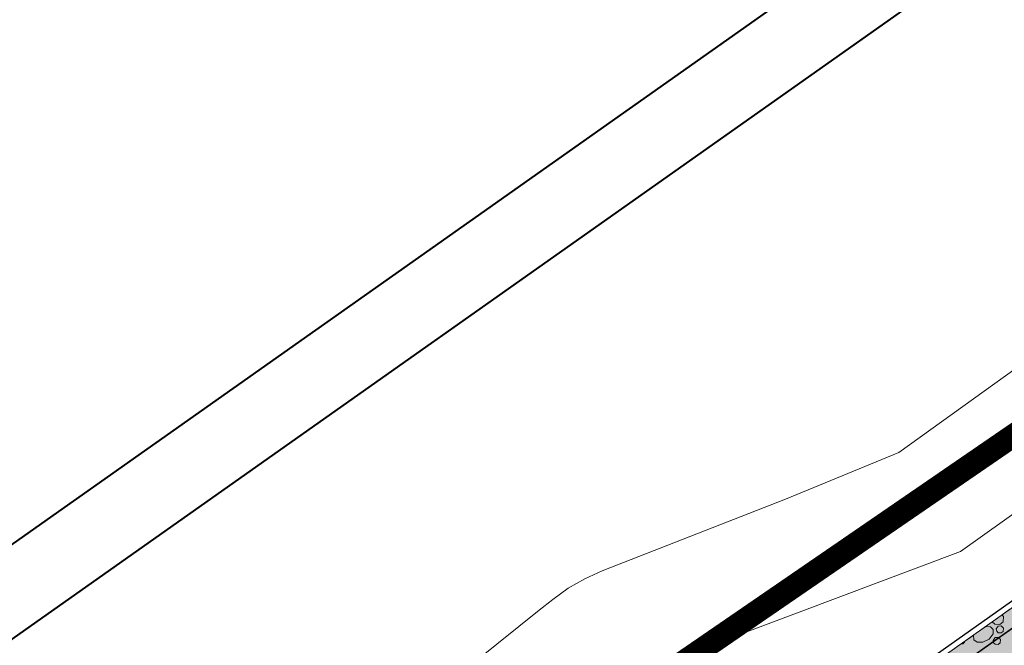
# Model space of a CAD drawing. Header units: metres. Extents: x 148425 to 149111, y 486065 to 486671.
# Tile 39 of 81: x 148603 to 148666, y 486425 to 486466. Entities that reach past the tile are written whole.
import ezdxf

# ---------------------------------------------------------------- set-up
doc = ezdxf.new("R2010")
doc.units = ezdxf.units.M
doc.header["$MEASUREMENT"] = 0
doc.linetypes.add('1-3 (0.10)', pattern=[4, 1, -3])
doc.linetypes.add('DGN Style 2', pattern=[1, 0.6, -0.4])
for name, color, linetype, lineweight in [('BWR-nieuw-belijning-1-3 streep dik 100', 51, '1-3 (0.10)', 0), ('BWR-verw-drain ø 80', 60, 'drainagew', 30), ('BWR-verw-situatie', 214, 'DGN Style 2', 13), ('TOP-L-topo objecten vlak', 7, 'Continuous', 0), ('WVB-alg-onderhoek', 7, 'Continuous', 30), ('WVB-alg-werkgrens', 6, 'Continuous', 53), ('WVB-pen-dik 013', 1, 'Continuous', 0), ('WVB-raster-20%', 254, 'Continuous', 30)]:
    doc.layers.add(name, color=color, linetype=linetype, lineweight=lineweight)
doc.styles.add('Style-WORKING', font='WORKING.shx')
doc.linetypes.add('drainagew', pattern='A,2.1,["V",Style-WORKING,S=0.700002,R=0,X=-0.228,Y=-0.367],2.9,-0.32,0.02,-0.32,0.4,-0.32,0.05,-0.32', length=6.75)

msp = doc.modelspace()

# ---------------------------------------------------------------- hatches: boundary and pattern name
at = {"layer": 'WVB-raster-20%', "linetype": 'Continuous', "lineweight": 0, "extrusion": (0, 0, -1)}
msp.add_hatch(color=256, dxfattribs=at).paths.add_polyline_path([(-148723.258, 486459.625), (-148646.865, 486405.505), (-148624.391, 486389.62), (-148595.939, 486369.446), (-148586.714, 486362.906), (-148578.585, 486357.139), (-148574.733, 486362.601), (-148582.888, 486368.373), (-148585.308, 486370.084), (-148594.025, 486376.245), (-148619.855, 486394.503), (-148643.007, 486410.889), (-148714.113, 486461.228), (-148776.146, 486505.143), (-148779.979, 486499.688)], flags=0)

# ---------------------------------------------------------------- linework, layer by layer
at = {"layer": 'BWR-nieuw-belijning-1-3 streep dik 100', "color": 7, "const_width": 0.1, "flags": 128}
msp.add_lwpolyline([(148785.01, 486510.066), (148583.53, 486367.456)], dxfattribs=at)
at = {"layer": 'BWR-verw-drain ø 80', "linetype": 'drainagew', "ltscale": 2.5, "flags": 128}
msp.add_lwpolyline([(148591.935, 486375.24), (148606.478, 486385.525), (148659.79, 486423.23), (148687.475, 486442.81), (148740.134, 486480.053), (148771.197, 486502.022), (148807.002, 486527.345), (148824.546, 486539.759), (148843.43, 486553.135)], dxfattribs=at)
at = {"layer": 'BWR-verw-situatie', "flags": 128}
msp.add_lwpolyline([(148776.146, 486505.143), (148714.113, 486461.228), (148663.164, 486425.159)], dxfattribs=at)
at = {"layer": 'TOP-L-topo objecten vlak', "color": 7, "linetype": 'Continuous', "lineweight": 0}
msp.add_line((148940.022, 486670.511), (148425.361, 486307.159), dxfattribs=at)
msp.add_line((148940.022, 486670.511), (148425.361, 486307.159), dxfattribs=at)
msp.add_line((148940.022, 486670.511), (148425.361, 486307.159), dxfattribs=at)
at = {"layer": 'TOP-L-topo objecten vlak', "color": 7, "linetype": 'Continuous', "lineweight": 0, "flags": 128}
for points in [[(148808.272, 486543.416), (148781.696, 486524.539), (148740.065, 486495.026), (148695.93, 486463.726), (148688.987, 486458.204), (148678.78, 486451.696), (148659.567, 486437.881), (148652.232, 486434.847), (148640.339, 486430.207), (148639.211, 486429.699), (148638.14, 486429.079), (148637.138, 486428.355), (148636.265, 486427.653), (148629.458, 486422.182), (148606.778, 486406.455), (148606.453, 486406.208), (148606.15, 486405.935), (148605.871, 486405.637), (148605.619, 486405.316), (148605.394, 486404.975), (148605.2, 486404.616), (148605.036, 486404.242), (148604.732, 486403.457), (148602.223, 486396.973)], [(148561.572, 486359.011), (148606.959, 486391.275), (148607.131, 486391.41), (148607.29, 486391.56), (148607.434, 486391.725), (148607.561, 486391.903), (148607.671, 486392.092), (148607.763, 486392.29), (148608.4, 486393.852), (148611.373, 486401.149), (148636.681, 486419.076), (148642.66, 486423.588), (148663.562, 486431.459), (148707.941, 486463.068), (148772.716, 486508.666), (148817.273, 486540.292)]]:
    msp.add_lwpolyline(points, dxfattribs=at)
at = {"layer": 'WVB-alg-onderhoek', "lineweight": 40, "ltscale": 500}
msp.add_line((148940.022, 486670.511), (148425.361, 486307.159), dxfattribs=at)
at = {"layer": 'WVB-alg-onderhoek', "lineweight": 40, "flags": 128}
msp.add_lwpolyline([(148601.941, 486074.385), (149104.348, 486429.086), (148938.821, 486663.542), (148436.414, 486308.842)], close=True, dxfattribs=at)
msp.add_lwpolyline([(148601.941, 486074.385), (149104.348, 486429.086), (148938.821, 486663.542), (148436.414, 486308.842)], close=True, dxfattribs=at)
msp.add_lwpolyline([(148601.941, 486074.385), (149104.348, 486429.086), (148938.821, 486663.542), (148436.414, 486308.842)], close=True, dxfattribs=at)
at = {"layer": 'WVB-alg-onderhoek', "lineweight": 40, "ltscale": 500}
msp.add_3dface([(148601.941, 486074.385), (149104.348, 486429.086), (148938.821, 486663.542), (148436.414, 486308.842)], dxfattribs=at)
at = {"layer": 'WVB-alg-werkgrens', "linetype": 'Continuous', "ltscale": 2.5, "const_width": 1.5, "flags": 128}
msp.add_lwpolyline([(148933.417, 486497.811), (148874.414, 486581.384), (148538.89, 486351.023), (148526.845, 486327.911), (148530.985, 486325.229), (148531.106, 486326.817), (148532.707, 486327.686), (148532.626, 486326.155), (148530.985, 486325.229), (148539.247, 486319.878), (148535.438, 486309.432), (148532.522, 486299.181), (148531.73, 486286.904), (148532.07, 486275.415), (148533.054, 486268.785), (148534.125, 486264.381), (148536.125, 486258.311), (148550.85, 486226.663)], close=True, dxfattribs=at)
at = {"layer": 'WVB-pen-dik 013', "flags": 128}
for points in [[(148666.26, 486427.351), (148666.364, 486427.243), (148666.329, 486426.905), (148666.121, 486426.733), (148665.791, 486426.755), (148665.636, 486426.908), (148665.636, 486426.909)], [(148665.205, 486426.604), (148665.521, 486426.575), (148665.694, 486426.41), (148665.686, 486426.12), (148665.426, 486425.785), (148665.024, 486425.585), (148664.644, 486425.58), (148664.429, 486425.73), (148664.411, 486426.035), (148664.419, 486426.048)], [(148665.891, 486426.443), (148666.016, 486426.625), (148666.219, 486426.635), (148666.359, 486426.49), (148666.336, 486426.285), (148666.211, 486426.183), (148666.014, 486426.198), (148665.919, 486426.288), (148665.891, 486426.443)], [(148663.847, 486425.643), (148663.841, 486425.58), (148663.719, 486425.475), (148663.622, 486425.484)], [(148664.277, 486425.947), (148664.276, 486425.943), (148664.151, 486425.84), (148664.129, 486425.842)], [(148665.691, 486425.703), (148665.819, 486425.883), (148666.019, 486425.895), (148666.159, 486425.75), (148666.136, 486425.545), (148666.014, 486425.44), (148665.814, 486425.458), (148665.721, 486425.548), (148665.691, 486425.703)]]:
    msp.add_lwpolyline(points, dxfattribs=at)
at = {"layer": 'WVB-raster-20%', "linetype": 'Continuous', "lineweight": 0, "flags": 128}
msp.add_lwpolyline([(148723.258, 486459.625), (148646.865, 486405.505), (148624.391, 486389.62), (148595.939, 486369.446), (148586.714, 486362.906), (148578.585, 486357.139), (148574.733, 486362.601), (148582.888, 486368.373), (148585.308, 486370.084), (148594.025, 486376.245), (148619.855, 486394.503), (148643.007, 486410.889), (148714.113, 486461.228), (148776.146, 486505.143), (148779.979, 486499.688)], close=True, dxfattribs=at)

doc.saveas('drawing.dxf')
